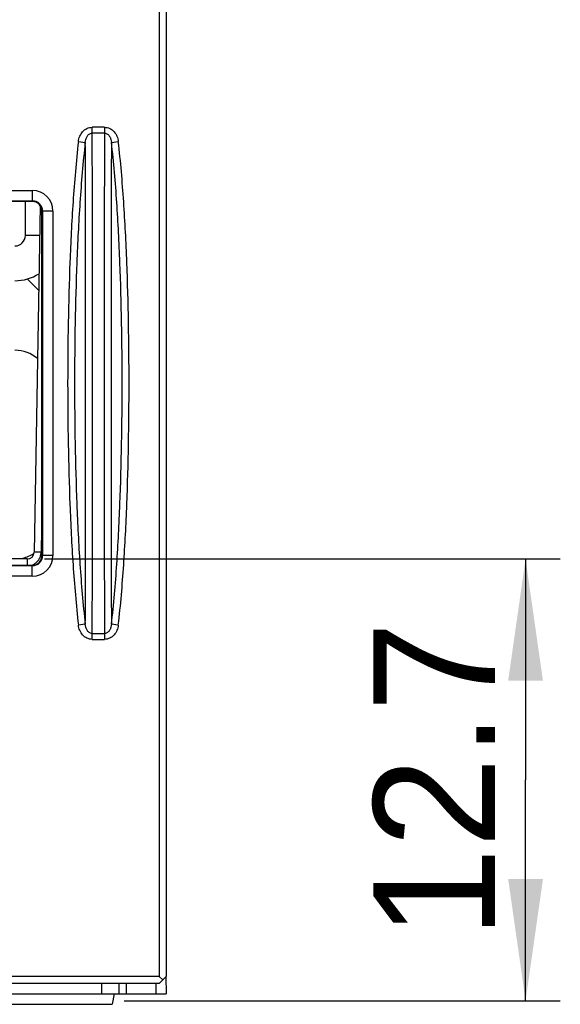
# Model space of a CAD drawing. Header units: millimetres. Extents: x 0 to 420, y 0 to 297.
# Tile 12 of 36: x 154 to 170, y 223 to 251. Entities that reach past the tile are written whole.
import ezdxf

# ---------------------------------------------------------------- set-up
doc = ezdxf.new("R2010")
doc.units = ezdxf.units.MM
doc.header["$LTSCALE"] = 23.1
doc.layers.get('0').update_dxf_attribs({"linetype": 'CONTINUOUS'})
doc.styles.add('TEXTSTYLE_5', font='trium.ttf')
doc.dimstyles.new('DIMSTYLE_5', dxfattribs={"dimtxt": 3.5, "dimasz": 3.5, "dimexe": 1, "dimexo": 0.5, "dimgap": 0.875, "dimtad": 1, "dimdec": 4, "dimdsep": 46, "dimtxsty": 'TEXTSTYLE_5', "dimblk": '_FILLED', "dimblk1": '_FILLED', "dimblk2": '_FILLED', "dimcen": 0.09, "dimadec": 4, "dimazin": 2, "dimtp": 0.1, "dimtm": 0.1, "dimtfac": 1, "dimtdec": 4, "dimtofl": 0, "dimtmove": 0, "dimatfit": 3, "dimldrblk": '_FILLED', "dimfxl": 1, "dimtolj": 1, "dimarcsym": 0})

# ---------------------------------------------------------------- blocks, each defined once
blk = doc.blocks.new('_FILLED')
at = {"color": 0, "linetype": 'BYBLOCK'}
blk.add_solid([(0, 0), (-1, 0.1429), (-1, -0.1429)], dxfattribs=at)
blk = doc.blocks.new('*D6')
at = {"color": 2, "linetype": 'CONTINUOUS'}
for p, q in [((155.143, 235.619), (169.979, 235.619)), ((168.979, 235.619), (168.979, 229.269)), ((168.979, 222.919), (168.979, 229.269)), ((157.436, 222.919), (169.979, 222.919))]:
    blk.add_line(p, q, dxfattribs=at)
at = {"color": 2, "linetype": 'CONTINUOUS', "xscale": 3.5, "yscale": 3.5, "zscale": 3.5}
for p, rotation in [((168.979, 235.619), 90), ((168.979, 222.919), 270)]:
    blk.add_blockref('_FILLED', p, dxfattribs=dict(at, rotation=rotation))
at = {"color": 2, "linetype": 'CONTINUOUS', "insert": (164.604, 229.269), "char_height": 3.5, "width": 9.48889, "attachment_point": 2, "rotation": 90, "line_spacing_factor": 0.9, "style": 'TEXTSTYLE_5'}
blk.add_mtext('12.7', dxfattribs=at)

msp = doc.modelspace()

# ---------------------------------------------------------------- linework, layer by layer
at = {"color": 7, "linetype": 'CONTINUOUS'}
for p, q in [((158.63989, 268.21872), (158.63989, 223.61872)), ((158.43989, 256.31872), (158.43989, 223.61872)), ((154.78989, 245.89435), (143.88989, 245.89435)), ((154.58989, 244.91872), (154.58989, 245.89435)), ((155.01714, 245.77349), (154.84332, 235.81523)), ((155.06707, 235.71872), (155.06556, 245.61872)), ((154.64335, 235.61872), (144.03643, 235.61872)), ((143.88989, 235.4415), (154.78989, 235.4415)), ((158.43989, 223.61872), (123.83989, 223.61872)), ((158.53989, 223.51872), (158.43989, 223.61872)), ((158.43989, 223.41872), (158.63989, 223.61872)), ((158.63116, 223.61857), (158.63989, 223.11872)), ((158.43989, 223.41872), (123.83989, 223.41872)), ((157.28989, 223.11872), (157.28858, 223.41872)), ((157.49012, 223.41868), (157.48989, 223.11872)), ((158.34012, 223.4188), (158.33989, 223.11872)), ((123.63989, 223.11872), (158.63989, 223.11872)), ((157.13989, 223.11872), (157.08699, 222.81872)), ((125.19278, 222.81872), (157.08699, 222.81872))]:
    msp.add_line(p, q, dxfattribs=at)
at = {"color": 9, "linetype": 'CONTINUOUS'}
for p, q in [((156.86885, 248.02824), (156.51092, 248.02824)), ((156.51092, 247.86041), (156.51092, 248.02824)), ((156.86885, 248.02824), (156.86885, 247.86041)), ((156.86885, 247.86041), (156.51092, 247.86041)), ((156.11625, 247.61795), (156.31408, 247.59425)), ((157.06569, 247.59425), (157.26353, 247.61795)), ((143.88989, 246.21353), (154.78989, 246.21353)), ((154.78989, 246.21353), (154.78989, 245.89435)), ((143.88989, 245.91357), (154.78989, 245.91357)), ((155.3847, 245.61872), (155.06556, 245.61872)), ((155.08474, 245.61872), (155.08474, 235.71872)), ((155.3847, 245.61872), (155.3847, 235.71872)), ((155.00222, 244.91872), (154.58989, 244.91872)), ((155.06685, 237.16241), (155.04329, 235.81261)), ((154.84505, 235.81531), (154.84332, 235.81523)), ((155.04329, 235.81261), (154.96676, 235.81388)), ((154.64335, 235.61872), (154.64335, 235.4415)), ((155.3847, 235.71872), (155.08474, 235.71872)), ((154.78989, 235.42386), (143.88989, 235.42386)), ((154.78989, 235.12391), (154.78989, 235.42386)), ((154.78989, 235.12391), (143.88989, 235.12391)), ((156.31408, 233.74319), (156.11625, 233.71949)), ((157.26353, 233.71949), (157.06569, 233.74319)), ((156.51092, 233.47703), (156.86885, 233.47703)), ((156.51092, 233.3092), (156.51092, 233.47703)), ((156.51092, 233.3092), (156.86885, 233.3092)), ((156.86885, 233.47703), (156.86885, 233.3092)), ((156.78989, 223.11872), (156.78858, 223.41872))]:
    msp.add_line(p, q, dxfattribs=at)
at = {"color": 3, "linetype": 'CONTINUOUS'}
msp.add_line((154.97456, 243.33405), (154.64108, 243.66753), dxfattribs=at)
at = {"color": 9, "linetype": 'CONTINUOUS'}
for centre, radius, start, end in [((154.78989, 245.61872), 0.59481, 0, 90), ((154.78989, 245.61872), 0.29485, 0, 90), ((154.63969, 235.82043), 0.40369, 336.994653, 351.422351), ((154.64405, 235.8199), 0.39931, 351.403253, 358.953505), ((154.64432, 235.81769), 0.39786, 288.649947, 299.612794), ((154.78989, 235.71872), 0.59481, 270, 360), ((154.78989, 235.71872), 0.29485, 270, 360), ((154.64233, 235.82104), 0.40176, 299.624275, 307.098353), ((154.64245, 235.82048), 0.40124, 307.131921, 321.902985), ((154.64175, 235.82075), 0.40195, 321.935235, 329.465339), ((154.64552, 235.81853), 0.39758, 329.464226, 336.917545)]:
    msp.add_arc(centre, radius, start, end, dxfattribs=at)
at = {"color": 7, "linetype": 'CONTINUOUS'}
for centre, radius, start, end in [((154.28989, 244.91872), 0.3, 270, 360), ((154.28989, 240.61872), 1, 49.390176, 90), ((154.28989, 236.61872), 1, 282.857143, 303.3994), ((154.64335, 235.81872), 0.2, 270, 359)]:
    msp.add_arc(centre, radius, start, end, dxfattribs=at)
at = {"color": 3, "linetype": 'CONTINUOUS'}
msp.add_arc((154.28989, 244.91872), 1.3, 270, 302.244167, dxfattribs=at)
at = {"color": 7, "linetype": 'CONTINUOUS'}
for centre, major_axis, start_param, end_param in [((154.78989, 245.61868), (0, 0.27567), -1.570644, 0), ((154.78989, 235.71868), (0, 0.27718), -3.14159265, -1.570644)]:
    msp.add_ellipse(centre, major_axis=major_axis, ratio=0.99999999, start_param=start_param, end_param=end_param, dxfattribs=at)
at = {"color": 9, "linetype": 'CONTINUOUS'}
for points, knots in [([(156.11625, 247.61799), (156.12241, 247.6693), (156.14851, 247.77086), (156.23074, 247.90516), (156.35519, 248.00327), (156.45948, 248.02824), (156.51092, 248.02824)], [0, 0, 0, 0, 0.25053553, 0.50079019, 0.75064133, 1, 1, 1, 1]), ([(156.86885, 248.02824), (156.9203, 248.02823), (157.0246, 248.00326), (157.14906, 247.90513), (157.23129, 247.7708), (157.25739, 247.66922), (157.26354, 247.6179)], [0, 0, 0, 0, 0.24934928, 0.49919831, 0.74945598, 1, 1, 1, 1]), ([(156.31408, 247.59425), (156.31669, 247.62356), (156.3271, 247.68211), (156.36136, 247.7652), (156.41933, 247.83683), (156.48043, 247.86048), (156.51092, 247.86041)], [0, 0, 0, 0, 0.24605065, 0.49385536, 0.7449988, 1, 1, 1, 1]), ([(156.51092, 233.47703), (156.51478, 233.93354), (156.51872, 234.96624), (156.52245, 237.36336), (156.52366, 240.66851), (156.52244, 243.97371), (156.51872, 246.37106), (156.51478, 247.40386), (156.51092, 247.86041)], [0, 0, 0, 0, 0.09521965, 0.2153939, 0.49997646, 0.78458503, 0.90477234, 1, 1, 1, 1]), ([(156.86885, 247.86041), (156.86499, 247.4039), (156.86105, 246.37119), (156.85733, 243.97407), (156.85612, 240.66892), (156.85733, 237.36371), (156.86105, 234.96638), (156.86499, 233.93358), (156.86885, 233.47703)], [0, 0, 0, 0, 0.09521986, 0.21539452, 0.49997827, 0.78458567, 0.90477254, 1, 1, 1, 1]), ([(156.86885, 247.86041), (156.89934, 247.86048), (156.96044, 247.83683), (157.01842, 247.76521), (157.05267, 247.68212), (157.06308, 247.62356), (157.06569, 247.59425)], [0, 0, 0, 0, 0.25498908, 0.50613418, 0.75394388, 1, 1, 1, 1]), ([(156.11625, 247.61799), (156.08176, 247.33008), (156.02436, 246.75286), (155.93686, 245.59623), (155.83592, 243.56868), (155.78717, 240.66876), (155.83591, 237.76885), (155.93686, 235.7413), (156.02435, 234.58467), (156.08174, 234.00745), (156.11623, 233.71954)], [0, 0, 0, 0, 0.06250033, 0.12500213, 0.2500038, 0.50000002, 0.74999629, 0.8749979, 0.93749969, 1, 1, 1, 1]), ([(156.31407, 247.59415), (156.27969, 247.30723), (156.22255, 246.73198), (156.13547, 245.57929), (156.03502, 243.55866), (155.9865, 240.66867), (156.03502, 237.77867), (156.13547, 235.75804), (156.22256, 234.60536), (156.27971, 234.03011), (156.31408, 233.74318)], [0, 0, 0, 0, 0.06250031, 0.12500211, 0.25000378, 0.50000003, 0.74999632, 0.87499793, 0.93749971, 1, 1, 1, 1]), ([(156.31408, 233.74318), (156.32059, 234.74798), (156.32239, 237.05638), (156.32477, 240.66846), (156.3224, 244.28063), (156.32058, 246.58926), (156.31407, 247.59415)], [0, 0, 0, 0, 0.21763468, 0.49997528, 0.78234524, 1, 1, 1, 1]), ([(157.06569, 247.59425), (157.05919, 246.58945), (157.05738, 244.28104), (157.055, 240.66896), (157.05737, 237.05679), (157.0592, 234.74817), (157.0657, 233.74328)], [0, 0, 0, 0, 0.21763522, 0.49997726, 0.78234583, 1, 1, 1, 1]), ([(157.0657, 233.74328), (157.10008, 234.03021), (157.15722, 234.60546), (157.24431, 235.75814), (157.34475, 237.77877), (157.39328, 240.66877), (157.34475, 243.55876), (157.2443, 245.57939), (157.15721, 246.73208), (157.10007, 247.30733), (157.06569, 247.59425)], [0, 0, 0, 0, 0.06250031, 0.12500211, 0.25000378, 0.50000003, 0.74999632, 0.87499793, 0.93749971, 1, 1, 1, 1]), ([(157.26352, 233.71945), (157.29801, 234.00736), (157.35542, 234.58458), (157.44291, 235.74121), (157.54385, 237.76876), (157.59261, 240.66867), (157.54386, 243.56859), (157.44292, 245.59614), (157.35542, 246.75277), (157.29803, 247.32999), (157.26354, 247.6179)], [0, 0, 0, 0, 0.06250033, 0.12500214, 0.2500038, 0.50000002, 0.74999629, 0.8749979, 0.93749969, 1, 1, 1, 1]), ([(154.96676, 235.81388), (154.9517, 235.81412), (154.91113, 235.81459), (154.87055, 235.81571), (154.84505, 235.81531)], [0, 0, 0, 0, 0.3713772, 1, 1, 1, 1]), ([(156.51092, 233.3092), (156.45948, 233.3092), (156.35517, 233.33418), (156.23071, 233.43231), (156.14849, 233.56664), (156.12239, 233.66822), (156.11623, 233.71954)], [0, 0, 0, 0, 0.24934998, 0.49919917, 0.7494566, 1, 1, 1, 1]), ([(156.51092, 233.47703), (156.48043, 233.47696), (156.41934, 233.5006), (156.36136, 233.57223), (156.3271, 233.65532), (156.31669, 233.71388), (156.31408, 233.74319)], [0, 0, 0, 0, 0.25499004, 0.50613502, 0.75394433, 1, 1, 1, 1]), ([(157.06569, 233.74319), (157.06308, 233.71388), (157.05267, 233.65532), (157.01842, 233.57223), (156.96044, 233.50061), (156.89934, 233.47696), (156.86885, 233.47703)], [0, 0, 0, 0, 0.24605065, 0.49385536, 0.7449988, 1, 1, 1, 1]), ([(157.26352, 233.71945), (157.25737, 233.66814), (157.23126, 233.56658), (157.14903, 233.43228), (157.02458, 233.33417), (156.92029, 233.3092), (156.86885, 233.3092)], [0, 0, 0, 0, 0.25053553, 0.50079019, 0.75064133, 1, 1, 1, 1])]:
    msp.add_open_spline(points, degree=3, knots=knots, dxfattribs=at)

# ---------------------------------------------------------------- dimensions: what is measured, and where the dimension line sits
at = {"color": 2, "linetype": 'CONTINUOUS'}
dim = msp.add_linear_dim(base=(168.979, 235.61872), p1=(156.93556, 222.91872), p2=(154.64335, 235.61872), angle=90, dimstyle='DIMSTYLE_5', dxfattribs=at)
dim.commit()
dim.dimension.update_dxf_attribs({"geometry": '*D6', "text_midpoint": (168.979, 229.47945), "dimtype": 160})

doc.saveas('drawing.dxf')
